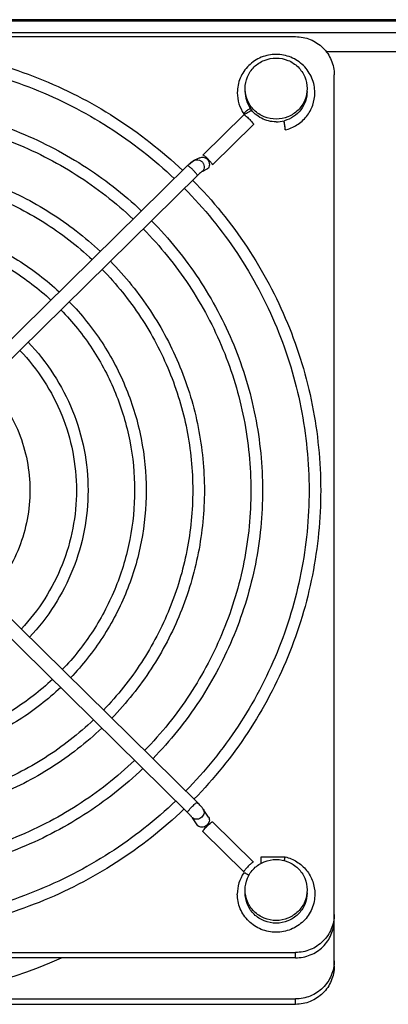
# Model space of a CAD drawing. Extents: x -1509 to 1181, y 8 to 1681.
# Tile 9 of 74: x -568 to -521, y 377 to 504. Entities that reach past the tile are written whole.
import ezdxf

# ---------------------------------------------------------------- set-up
doc = ezdxf.new("R2010")
doc.units = 0
doc.header["$LTSCALE"] = 65.395
doc.layers.get('0').update_dxf_attribs({"linetype": 'CONTINUOUS'})

msp = doc.modelspace()

# ---------------------------------------------------------------- linework, layer by layer
at = {"color": 6, "linetype": 'CONTINUOUS'}
for p, q in [((-702.17, 504.3), (-414.57, 504.3)), ((-711.57, 502.65), (-512.57, 502.65)), ((-642.57, 502.11), (-532.57, 502.11)), ((-527.57, 382.17), (-527.57, 497.18)), ((-539.24, 492.04), (-544.52, 486.83)), ((-539.24, 492.14), (-539.23, 492.13)), ((-539.24, 492.14), (-539.23, 492.13)), ((-546.48, 485.46), (-583.97, 448.54)), ((-544.91, 486.48), (-545.59, 486.16)), ((-545.22, 484.17), (-582.7, 447.27)), ((-545.22, 403.29), (-582.7, 440.19)), ((-546.48, 402), (-583.96, 438.91)), ((-545.21, 403.28), (-545.22, 403.29)), ((-543.78, 401.39), (-544.46, 402.41)), ((-537.98, 395.6), (-543.26, 400.8)), ((-537.01, 396.27), (-533.9, 396.27)), ((-533.9, 396.27), (-533.9, 396.27)), ((-539.24, 394.21), (-539.23, 394.22)), ((-539.24, 394.21), (-539.23, 394.22)), ((-642.57, 383.93), (-532.57, 383.93)), ((-532.57, 383.24), (-642.57, 383.24)), ((-642.57, 377.94), (-532.57, 377.94))]:
    msp.add_line(p, q, dxfattribs=at)
at = {"color": 9, "linetype": 'CONTINUOUS'}
for p, q in [((-414.57, 504.09), (-702.17, 504.09)), ((-512.57, 500.17), (-528.6, 500.17)), ((-532.57, 383.24), (-532.57, 383.93)), ((-532.57, 377.24), (-532.57, 377.94))]:
    msp.add_line(p, q, dxfattribs=at)
at = {"color": 2, "linetype": 'CONTINUOUS'}
for p, q in [((-544.53, 486.82), (-539.24, 492.02)), ((-539.23, 492.15), (-539.23, 492.13)), ((-537.97, 490.77), (-543.26, 485.56)), ((-534.03, 491), (-534.01, 490.82)), ((-543.9, 485.03), (-544.58, 484.72)), ((-545.17, 400.26), (-545.85, 401.29)), ((-543.26, 400.79), (-537.97, 395.58)), ((-539.24, 394.33), (-544.53, 399.53)), ((-537.01, 395.44), (-537.01, 396.27)), ((-537.01, 396.26), (-533.9, 396.26)), ((-539.23, 394.2), (-539.23, 394.22)), ((-532.57, 377.24), (-642.57, 377.24))]:
    msp.add_line(p, q, dxfattribs=at)
at = {"color": 6, "linetype": 'CONTINUOUS'}
for centre, radius, start, end in [((-535.18, 494.88), 4.89, 180.0268, 213.9907), ((-540.57, 479.46), 8.42, 133.0876, 134.576), ((-545.04, 484.98), 1.31, 114.8067, 119.5399), ((-548.47, 399.56), 4.92, 38.527, 39.695), ((-535.18, 391.47), 4.89, 146.0093, 179.9732), ((-587.56, 438.72), 60.78, 269.9879, 294.0827)]:
    msp.add_arc(centre, radius, start, end, dxfattribs=at)
at = {"color": 2, "linetype": 'CONTINUOUS'}
for centre, radius, start, end in [((-535.17, 495.05), 3.9, 180.0333, 214.3785), ((-535.07, 495.19), 4.07, 270.0267, 284.7332), ((-455.47, 501.4), 79.25, 187.3642, 187.541), ((-535.07, 495.16), 4.05, 284.7676, 284.9334), ((-535.07, 495.16), 4.04, 284.9334, 285.4266), ((-549.58, 489.07), 15.7, 7.532, 7.9611), ((-559.54, 487.72), 25.76, 6.6226, 7.6041), ((-541.03, 479.89), 7.79, 133.8794, 134.5637), ((-541.57, 480.47), 7, 132.4294, 133.8997), ((-544.32, 401.03), 0.644, 33.6075, 48.9907), ((-545.43, 401.77), 0.644, 213.6075, 228.9907)]:
    msp.add_arc(centre, radius, start, end, dxfattribs=at)
at = {"color": 9, "linetype": 'CONTINUOUS'}
msp.add_arc((-545, 402.05), 0.644, 33.6075, 48.9907, dxfattribs=at)
at = {"color": 6, "linetype": 'CONTINUOUS'}
for points, knots in [([(-532.57, 502.11), (-531.92, 502.11), (-530.61, 501.85), (-528.95, 500.76), (-527.83, 499.12), (-527.57, 497.82), (-527.57, 497.18)], [0, 0, 0, 0, 0.251766, 0.5025, 0.75177, 1, 1, 1, 1]), ([(-587.57, 500.93), (-583.85, 500.93), (-576.39, 500.23), (-565.63, 497.09), (-555.67, 491.99), (-549.8, 487.39), (-547.11, 484.84)], [0, 0, 0, 0, 0.250603, 0.500943, 0.750794, 1, 1, 1, 1]), ([(-587.57, 499.43), (-583.95, 499.43), (-576.69, 498.75), (-566.21, 495.69), (-556.52, 490.74), (-550.8, 486.26), (-548.18, 483.78)], [0, 0, 0, 0, 0.250634, 0.500991, 0.750835, 1, 1, 1, 1]), ([(-530.07, 494.88), (-530.07, 495.52), (-530.33, 496.82), (-531.45, 498.46), (-533.11, 499.56), (-535.07, 499.94), (-537.03, 499.56), (-538.69, 498.46), (-539.81, 496.82), (-540.07, 495.52), (-540.07, 494.88)], [0, 0, 0, 0, 0.124405, 0.249158, 0.374404, 0.5, 0.625596, 0.750843, 0.875595, 1, 1, 1, 1]), ([(-539.07, 495.41), (-539.07, 495.92), (-538.86, 496.96), (-537.97, 498.27), (-536.64, 499.14), (-535.59, 499.35), (-535.07, 499.35)], [0, 0, 0, 0, 0.248229, 0.4975, 0.748235, 1, 1, 1, 1]), ([(-535.07, 499.35), (-534.55, 499.35), (-533.5, 499.14), (-532.17, 498.27), (-531.28, 496.96), (-531.07, 495.92), (-531.07, 495.41)], [0, 0, 0, 0, 0.251765, 0.5025, 0.751771, 1, 1, 1, 1]), ([(-535.07, 491.47), (-535.59, 491.47), (-536.64, 491.67), (-537.97, 492.55), (-538.86, 493.86), (-539.07, 494.89), (-539.07, 495.41)], [0, 0, 0, 0, 0.251765, 0.5025, 0.751771, 1, 1, 1, 1]), ([(-531.07, 495.41), (-531.07, 494.89), (-531.28, 493.86), (-532.17, 492.55), (-533.5, 491.67), (-534.55, 491.47), (-535.07, 491.47)], [0, 0, 0, 0, 0.248229, 0.4975, 0.748235, 1, 1, 1, 1]), ([(-533.9, 490.08), (-533.36, 490.2), (-532.33, 490.64), (-531.07, 491.76), (-530.26, 493.23), (-530.07, 494.33), (-530.07, 494.88)], [0, 0, 0, 0, 0.251114, 0.501463, 0.750991, 1, 1, 1, 1]), ([(-587.57, 493.55), (-584.34, 493.55), (-577.87, 492.94), (-568.52, 490.22), (-559.86, 485.8), (-554.75, 481.82), (-552.42, 479.61)], [0, 0, 0, 0, 0.250597, 0.500934, 0.750787, 1, 1, 1, 1]), ([(-587.57, 492.05), (-584.44, 492.05), (-578.16, 491.46), (-569.1, 488.83), (-560.71, 484.55), (-555.75, 480.7), (-553.49, 478.56)], [0, 0, 0, 0, 0.250632, 0.500989, 0.750833, 1, 1, 1, 1]), ([(-587.57, 486.16), (-584.83, 486.16), (-579.34, 485.65), (-571.41, 483.35), (-564.06, 479.62), (-559.71, 476.25), (-557.72, 474.39)], [0, 0, 0, 0, 0.250589, 0.500922, 0.750777, 1, 1, 1, 1]), ([(-546.02, 485.88), (-546.04, 485.86), (-546.15, 485.77), (-546.25, 485.68), (-546.33, 485.61)], [0, 0, 0, 0, 0.234563, 1, 1, 1, 1]), ([(-545.68, 486.11), (-545.71, 486.1), (-545.83, 486.03), (-545.94, 485.94), (-546.02, 485.88)], [0, 0, 0, 0, 0.24511, 1, 1, 1, 1]), ([(-587.57, 484.66), (-584.93, 484.66), (-579.64, 484.16), (-571.99, 481.96), (-564.9, 478.37), (-560.71, 475.13), (-558.79, 473.34)], [0, 0, 0, 0, 0.25063, 0.500986, 0.750831, 1, 1, 1, 1]), ([(-545.83, 483.58), (-543.22, 480.94), (-538.52, 475.15), (-533.28, 465.3), (-530.05, 454.64), (-529.32, 447.24), (-529.32, 443.56)], [0, 0, 0, 0, 0.250815, 0.500969, 0.750621, 1, 1, 1, 1]), ([(-546.9, 482.52), (-544.36, 479.96), (-539.78, 474.32), (-534.67, 464.73), (-531.53, 454.34), (-530.82, 447.14), (-530.82, 443.56)], [0, 0, 0, 0, 0.25086, 0.501023, 0.750655, 1, 1, 1, 1]), ([(-587.57, 478.77), (-585.32, 478.77), (-580.81, 478.35), (-574.29, 476.48), (-568.25, 473.44), (-564.67, 470.69), (-563.03, 469.16)], [0, 0, 0, 0, 0.250578, 0.500905, 0.750763, 1, 1, 1, 1]), ([(-551.13, 478.35), (-548.87, 476.06), (-544.79, 471.02), (-540.25, 462.45), (-537.45, 453.19), (-536.82, 446.76), (-536.82, 443.56)], [0, 0, 0, 0, 0.250808, 0.500961, 0.750615, 1, 1, 1, 1]), ([(-587.57, 477.27), (-585.42, 477.27), (-581.11, 476.87), (-574.88, 475.09), (-569.09, 472.19), (-565.67, 469.56), (-564.1, 468.11)], [0, 0, 0, 0, 0.250627, 0.500981, 0.750827, 1, 1, 1, 1]), ([(-552.2, 477.3), (-550.01, 475.07), (-546.05, 470.19), (-541.64, 461.88), (-538.93, 452.89), (-538.32, 446.66), (-538.32, 443.56)], [0, 0, 0, 0, 0.250859, 0.501023, 0.750655, 1, 1, 1, 1]), ([(-556.44, 473.13), (-554.52, 471.17), (-551.07, 466.89), (-547.22, 459.61), (-544.85, 451.73), (-544.32, 446.28), (-544.32, 443.56)], [0, 0, 0, 0, 0.250799, 0.50095, 0.750608, 1, 1, 1, 1]), ([(-557.51, 472.08), (-555.66, 470.19), (-552.33, 466.06), (-548.62, 459.03), (-546.34, 451.44), (-545.82, 446.18), (-545.82, 443.56)], [0, 0, 0, 0, 0.250859, 0.501022, 0.750654, 1, 1, 1, 1]), ([(-561.74, 467.9), (-560.17, 466.29), (-557.34, 462.76), (-554.2, 456.76), (-552.26, 450.28), (-551.82, 445.79), (-551.82, 443.56)], [0, 0, 0, 0, 0.250787, 0.500935, 0.750598, 1, 1, 1, 1]), ([(-562.81, 466.85), (-561.31, 465.31), (-558.6, 461.93), (-555.59, 456.19), (-553.74, 449.99), (-553.32, 445.7), (-553.32, 443.56)], [0, 0, 0, 0, 0.250858, 0.501021, 0.750653, 1, 1, 1, 1]), ([(-567.05, 462.68), (-565.82, 461.41), (-563.62, 458.63), (-561.17, 453.91), (-559.66, 448.83), (-559.32, 445.31), (-559.32, 443.56)], [0, 0, 0, 0, 0.250768, 0.500912, 0.750583, 1, 1, 1, 1]), ([(-568.12, 461.63), (-566.96, 460.42), (-564.88, 457.79), (-562.57, 453.34), (-561.14, 448.54), (-560.82, 445.21), (-560.82, 443.56)], [0, 0, 0, 0, 0.250857, 0.501019, 0.750652, 1, 1, 1, 1]), ([(-572.35, 457.45), (-571.48, 456.52), (-569.9, 454.49), (-568.14, 451.07), (-567.06, 447.38), (-566.82, 444.83), (-566.82, 443.56)], [0, 0, 0, 0, 0.250736, 0.500873, 0.750558, 1, 1, 1, 1]), ([(-566.82, 443.56), (-566.82, 442.31), (-567.06, 439.79), (-568.1, 436.16), (-569.8, 432.78), (-571.33, 430.77), (-572.18, 429.84)], [0, 0, 0, 0, 0.249458, 0.499151, 0.749284, 1, 1, 1, 1]), ([(-560.82, 443.56), (-560.82, 441.92), (-561.13, 438.64), (-562.52, 433.89), (-564.78, 429.48), (-566.82, 426.86), (-567.95, 425.67)], [0, 0, 0, 0, 0.249362, 0.499002, 0.74916, 1, 1, 1, 1]), ([(-559.32, 443.56), (-559.32, 441.82), (-559.65, 438.34), (-561.13, 433.31), (-563.52, 428.65), (-565.68, 425.88), (-566.88, 424.61)], [0, 0, 0, 0, 0.249428, 0.499106, 0.749247, 1, 1, 1, 1]), ([(-553.32, 443.56), (-553.32, 441.44), (-553.73, 437.18), (-555.55, 431.04), (-558.5, 425.34), (-561.16, 421.98), (-562.64, 420.44)], [0, 0, 0, 0, 0.249358, 0.498996, 0.749155, 1, 1, 1, 1]), ([(-551.82, 443.56), (-551.82, 441.34), (-552.25, 436.89), (-554.15, 430.47), (-557.25, 424.51), (-560.03, 421), (-561.57, 419.39)], [0, 0, 0, 0, 0.249411, 0.499079, 0.749225, 1, 1, 1, 1]), ([(-545.82, 443.56), (-545.82, 440.95), (-546.33, 435.73), (-548.58, 428.2), (-552.23, 421.21), (-555.51, 417.1), (-557.33, 415.21)], [0, 0, 0, 0, 0.249355, 0.498992, 0.749152, 1, 1, 1, 1]), ([(-544.32, 443.56), (-544.32, 440.86), (-544.85, 435.44), (-547.18, 427.62), (-550.97, 420.38), (-554.38, 416.11), (-556.26, 414.16)], [0, 0, 0, 0, 0.2494, 0.499062, 0.749211, 1, 1, 1, 1]), ([(-538.32, 443.56), (-538.32, 440.47), (-538.92, 434.28), (-541.6, 425.35), (-545.95, 417.08), (-549.86, 412.21), (-552.03, 409.99)], [0, 0, 0, 0, 0.249353, 0.498989, 0.74915, 1, 1, 1, 1]), ([(-536.82, 443.56), (-536.82, 440.37), (-537.44, 433.99), (-540.21, 424.78), (-544.69, 416.25), (-548.73, 411.23), (-550.96, 408.94)], [0, 0, 0, 0, 0.249391, 0.499049, 0.7492, 1, 1, 1, 1]), ([(-530.82, 443.56), (-530.82, 439.99), (-531.52, 432.83), (-534.63, 422.5), (-539.68, 412.95), (-544.21, 407.33), (-546.72, 404.77)], [0, 0, 0, 0, 0.249351, 0.498987, 0.749148, 1, 1, 1, 1]), ([(-529.32, 443.56), (-529.32, 439.89), (-530.04, 432.54), (-533.23, 421.93), (-538.42, 412.12), (-543.08, 406.35), (-545.66, 403.71)], [0, 0, 0, 0, 0.249385, 0.49904, 0.749193, 1, 1, 1, 1]), ([(-563.92, 419.17), (-565.49, 417.69), (-568.93, 415.02), (-574.76, 412.07), (-581.05, 410.25), (-585.4, 409.84), (-587.57, 409.84)], [0, 0, 0, 0, 0.24916, 0.499002, 0.749363, 1, 1, 1, 1]), ([(-562.85, 418.12), (-564.49, 416.57), (-568.09, 413.77), (-574.18, 410.67), (-580.75, 408.77), (-585.3, 408.34), (-587.57, 408.34)], [0, 0, 0, 0, 0.249226, 0.49908, 0.749412, 1, 1, 1, 1]), ([(-558.61, 413.95), (-560.53, 412.13), (-564.74, 408.84), (-571.87, 405.2), (-579.57, 402.96), (-584.91, 402.45), (-587.57, 402.45)], [0, 0, 0, 0, 0.249159, 0.499001, 0.749361, 1, 1, 1, 1]), ([(-557.54, 412.89), (-559.53, 411), (-563.9, 407.59), (-571.29, 403.8), (-579.28, 401.48), (-584.81, 400.95), (-587.57, 400.95)], [0, 0, 0, 0, 0.249214, 0.499066, 0.749403, 1, 1, 1, 1]), ([(-553.31, 408.72), (-555.58, 406.56), (-560.55, 402.66), (-568.98, 398.33), (-578.1, 395.67), (-584.42, 395.07), (-587.57, 395.07)], [0, 0, 0, 0, 0.249158, 0.499, 0.74936, 1, 1, 1, 1]), ([(-552.24, 407.67), (-554.58, 405.44), (-559.7, 401.41), (-568.4, 396.94), (-577.8, 394.18), (-584.32, 393.57), (-587.57, 393.57)], [0, 0, 0, 0, 0.249205, 0.499055, 0.749396, 1, 1, 1, 1]), ([(-548, 403.5), (-550.62, 401), (-556.36, 396.48), (-566.1, 391.46), (-576.63, 388.37), (-583.93, 387.68), (-587.57, 387.68)], [0, 0, 0, 0, 0.249157, 0.498999, 0.74936, 1, 1, 1, 1]), ([(-544.69, 402.71), (-544.73, 402.76), (-544.89, 402.95), (-545.07, 403.14), (-545.21, 403.28)], [0, 0, 0, 0, 0.234103, 1, 1, 1, 1]), ([(-546.94, 402.45), (-549.62, 399.87), (-555.51, 395.22), (-565.51, 390.07), (-576.33, 386.89), (-583.83, 386.18), (-587.57, 386.18)], [0, 0, 0, 0, 0.249199, 0.499048, 0.749391, 1, 1, 1, 1]), ([(-545.96, 401.42), (-545.98, 401.45), (-546.05, 401.53), (-546.21, 401.73), (-546.37, 401.89), (-546.48, 402)], [0, 0, 0, 0, 0.143291, 0.389007, 1, 1, 1, 1]), ([(-544.46, 402.41), (-544.47, 402.43), (-544.53, 402.5), (-544.58, 402.58), (-544.62, 402.63)], [0, 0, 0, 0, 0.237883, 1, 1, 1, 1]), ([(-539.07, 392), (-539.07, 392.51), (-538.86, 393.55), (-537.97, 394.86), (-536.64, 395.74), (-535.59, 395.94), (-535.07, 395.94)], [0, 0, 0, 0, 0.248229, 0.4975, 0.748235, 1, 1, 1, 1]), ([(-535.07, 395.94), (-534.55, 395.94), (-533.5, 395.74), (-532.17, 394.86), (-531.28, 393.55), (-531.07, 392.51), (-531.07, 392)], [0, 0, 0, 0, 0.251765, 0.5025, 0.751771, 1, 1, 1, 1]), ([(-533.98, 395.79), (-533.97, 395.82), (-533.96, 395.93), (-533.94, 396.03), (-533.93, 396.11)], [0, 0, 0, 0, 0.287354, 1, 1, 1, 1]), ([(-533.93, 396.11), (-533.93, 396.13), (-533.92, 396.17), (-533.91, 396.22), (-533.9, 396.25), (-533.9, 396.27), (-533.9, 396.27)], [0, 0, 0, 0, 0.414409, 0.723242, 0.919701, 1, 1, 1, 1]), ([(-533.9, 396.27), (-533.36, 396.14), (-532.33, 395.71), (-531.07, 394.59), (-530.26, 393.12), (-530.07, 392.02), (-530.07, 391.47)], [0, 0, 0, 0, 0.251114, 0.501463, 0.750991, 1, 1, 1, 1]), ([(-533.9, 396.27), (-533.9, 396.27), (-533.9, 396.27), (-533.9, 396.26), (-533.9, 396.26)], [0, 0, 0, 0, 0.273898, 1, 1, 1, 1]), ([(-530.07, 391.47), (-530.07, 390.83), (-530.33, 389.53), (-531.45, 387.88), (-533.11, 386.79), (-535.07, 386.41), (-537.03, 386.79), (-538.69, 387.89), (-539.81, 389.53), (-540.07, 390.83), (-540.07, 391.47)], [0, 0, 0, 0, 0.124405, 0.249158, 0.374404, 0.5, 0.625596, 0.750843, 0.875595, 1, 1, 1, 1]), ([(-535.07, 388.06), (-535.59, 388.06), (-536.64, 388.27), (-537.97, 389.14), (-538.86, 390.45), (-539.07, 391.49), (-539.07, 392)], [0, 0, 0, 0, 0.251765, 0.5025, 0.751771, 1, 1, 1, 1]), ([(-531.07, 392), (-531.07, 391.49), (-531.28, 390.45), (-532.17, 389.14), (-533.5, 388.27), (-534.55, 388.06), (-535.07, 388.06)], [0, 0, 0, 0, 0.248229, 0.4975, 0.748235, 1, 1, 1, 1]), ([(-527.57, 388.85), (-527.57, 388.21), (-527.83, 386.91), (-528.95, 385.28), (-530.61, 384.18), (-531.92, 383.93), (-532.57, 383.93)], [0, 0, 0, 0, 0.24823, 0.4975, 0.748234, 1, 1, 1, 1]), ([(-532.57, 383.24), (-531.92, 383.24), (-530.61, 383.49), (-528.95, 384.58), (-527.83, 386.22), (-527.57, 387.52), (-527.57, 388.16)], [0, 0, 0, 0, 0.251766, 0.5025, 0.75177, 1, 1, 1, 1]), ([(-527.57, 382.86), (-527.57, 382.22), (-527.83, 380.92), (-528.95, 379.29), (-530.61, 378.19), (-531.92, 377.94), (-532.57, 377.94)], [0, 0, 0, 0, 0.24823, 0.4975, 0.748234, 1, 1, 1, 1])]:
    msp.add_open_spline(points, degree=3, knots=knots, dxfattribs=at)
at = {"color": 2, "linetype": 'CONTINUOUS'}
for points, knots in [([(-531.07, 495.05), (-531.07, 494.63), (-531.21, 493.77), (-531.83, 492.63), (-532.78, 491.73), (-533.58, 491.37), (-533.99, 491.26)], [0, 0, 0, 0, 0.24857, 0.497883, 0.748375, 1, 1, 1, 1]), ([(-539.24, 492.04), (-539.24, 492.04), (-539.22, 492.04), (-539.21, 492.04), (-539.2, 492.03)], [0, 0, 0, 0, 0.170727, 1, 1, 1, 1]), ([(-539.11, 492.32), (-539.14, 492.28), (-539.18, 492.24), (-539.22, 492.18), (-539.23, 492.16), (-539.23, 492.15)], [0, 0, 0, 0, 0.65143, 0.862777, 1, 1, 1, 1]), ([(-539.23, 492.13), (-539.22, 492.12), (-539.19, 492.12), (-539.16, 492.12), (-539.14, 492.13)], [0, 0, 0, 0, 0.351023, 1, 1, 1, 1]), ([(-539.17, 492.02), (-539.12, 492), (-539.02, 491.92), (-538.78, 491.72), (-538.52, 491.47), (-538.27, 491.2), (-538.12, 491.02), (-538.02, 490.89), (-537.98, 490.81), (-537.97, 490.78), (-537.97, 490.77)], [0, 0, 0, 0, 0.088017, 0.217774, 0.545336, 0.708223, 0.84704, 0.947245, 0.979736, 1, 1, 1, 1]), ([(-539.14, 492.13), (-539.14, 492.13), (-539.11, 492.14), (-539.08, 492.15), (-539.06, 492.16)], [0, 0, 0, 0, 0.218491, 1, 1, 1, 1]), ([(-538.39, 492.85), (-538.53, 492.77), (-538.77, 492.6), (-539.01, 492.41), (-539.11, 492.32)], [0, 0, 0, 0, 0.547515, 1, 1, 1, 1]), ([(-539.06, 492.16), (-538.93, 492.21), (-538.65, 492.37), (-538.38, 492.54), (-538.24, 492.65)], [0, 0, 0, 0, 0.440201, 1, 1, 1, 1]), ([(-535.07, 491.11), (-535.72, 491.11), (-537.02, 491.43), (-538.03, 492.32), (-538.39, 492.85)], [0, 0, 0, 0, 0.501482, 1, 1, 1, 1]), ([(-534.01, 490.82), (-534, 490.76), (-533.98, 490.57), (-533.95, 490.38), (-533.93, 490.24)], [0, 0, 0, 0, 0.291984, 1, 1, 1, 1]), ([(-533.91, 490.27), (-533.91, 490.3), (-533.93, 490.44), (-533.94, 490.58), (-533.96, 490.7)], [0, 0, 0, 0, 0.208498, 1, 1, 1, 1]), ([(-533.93, 490.24), (-533.93, 490.22), (-533.92, 490.18), (-533.91, 490.13), (-533.91, 490.1), (-533.9, 490.09), (-533.9, 490.08), (-533.9, 490.08), (-533.9, 490.08)], [0, 0, 0, 0, 0.429038, 0.742957, 0.854297, 0.934251, 0.982538, 1, 1, 1, 1]), ([(-533.9, 490.17), (-533.9, 490.18), (-533.91, 490.21), (-533.91, 490.24), (-533.91, 490.27)], [0, 0, 0, 0, 0.220781, 1, 1, 1, 1]), ([(-533.9, 490.09), (-533.9, 490.1), (-533.9, 490.12), (-533.9, 490.15), (-533.9, 490.17)], [0, 0, 0, 0, 0.166182, 1, 1, 1, 1]), ([(-533.9, 490.08), (-533.9, 490.08), (-533.9, 490.08), (-533.9, 490.09), (-533.9, 490.09)], [0, 0, 0, 0, 0.273922, 1, 1, 1, 1]), ([(-544.34, 486.74), (-544.38, 486.77), (-544.43, 486.8), (-544.49, 486.84), (-544.51, 486.84)], [0, 0, 0, 0, 0.650256, 1, 1, 1, 1]), ([(-543.26, 485.56), (-543.26, 485.57), (-543.27, 485.6), (-543.3, 485.66), (-543.37, 485.77), (-543.5, 485.92), (-543.65, 486.1), (-543.83, 486.28), (-544.06, 486.5), (-544.23, 486.66), (-544.34, 486.74)], [0, 0, 0, 0, 0.018872, 0.048154, 0.137387, 0.261963, 0.411671, 0.573909, 0.734925, 1, 1, 1, 1]), ([(-546.29, 485.63), (-546.21, 485.71), (-546.09, 485.81), (-545.94, 485.92), (-545.88, 485.96), (-545.85, 485.97)], [0, 0, 0, 0, 0.613796, 0.840204, 1, 1, 1, 1]), ([(-544.91, 486.48), (-544.82, 486.52), (-544.63, 486.57), (-544.23, 486.52), (-543.79, 486.2), (-543.64, 485.68), (-543.72, 485.28), (-543.83, 485.11), (-543.9, 485.03)], [0, 0, 0, 0, 0.121985, 0.245561, 0.4961, 0.749946, 0.87619, 1, 1, 1, 1]), ([(-544.58, 484.72), (-544.61, 484.7), (-544.7, 484.64), (-544.92, 484.47), (-545.09, 484.31), (-545.22, 484.19)], [0, 0, 0, 0, 0.153586, 0.383623, 1, 1, 1, 1]), ([(-543.78, 401.39), (-543.73, 401.31), (-543.66, 401.13), (-543.68, 400.83), (-543.81, 400.55), (-544.02, 400.31), (-544.31, 400.14), (-544.62, 400.07), (-544.92, 400.11), (-545.1, 400.2), (-545.17, 400.26)], [0, 0, 0, 0, 0.113888, 0.233219, 0.360236, 0.493242, 0.627858, 0.759035, 0.88318, 1, 1, 1, 1]), ([(-544.53, 399.53), (-544.53, 399.55), (-544.52, 399.58), (-544.48, 399.64), (-544.43, 399.72), (-544.32, 399.86), (-544.16, 400.05), (-543.94, 400.28), (-543.71, 400.49), (-543.53, 400.65), (-543.41, 400.74), (-543.34, 400.78), (-543.3, 400.8), (-543.27, 400.81), (-543.26, 400.8)], [0, 0, 0, 0, 0.023014, 0.061273, 0.114269, 0.180415, 0.342888, 0.526528, 0.705933, 0.856332, 0.914046, 0.957481, 0.985653, 1, 1, 1, 1]), ([(-538.16, 395.51), (-538.27, 395.42), (-538.44, 395.27), (-538.67, 395.05), (-538.85, 394.87), (-539, 394.69), (-539.13, 394.54), (-539.2, 394.43), (-539.24, 394.36), (-539.24, 394.34), (-539.24, 394.33)], [0, 0, 0, 0, 0.265075, 0.426091, 0.588329, 0.738037, 0.862613, 0.951846, 0.981128, 1, 1, 1, 1]), ([(-537.99, 395.6), (-538.01, 395.6), (-538.07, 395.57), (-538.12, 395.53), (-538.16, 395.51)], [0, 0, 0, 0, 0.349744, 1, 1, 1, 1]), ([(-539.23, 394.22), (-539.22, 394.23), (-539.15, 394.22), (-539.1, 394.21), (-539.06, 394.19)], [0, 0, 0, 0, 0.314139, 1, 1, 1, 1]), ([(-539.06, 394.19), (-538.99, 394.16), (-538.82, 394.07), (-538.65, 393.98), (-538.56, 393.92)], [0, 0, 0, 0, 0.435876, 1, 1, 1, 1]), ([(-535.07, 387.71), (-535.59, 387.71), (-536.64, 387.91), (-537.97, 388.78), (-538.86, 390.09), (-539.07, 391.13), (-539.07, 391.65)], [0, 0, 0, 0, 0.251765, 0.5025, 0.751771, 1, 1, 1, 1]), ([(-531.07, 391.65), (-531.07, 391.13), (-531.28, 390.09), (-532.17, 388.78), (-533.5, 387.91), (-534.55, 387.71), (-535.07, 387.71)], [0, 0, 0, 0, 0.248229, 0.4975, 0.748235, 1, 1, 1, 1]), ([(-527.57, 382.17), (-527.57, 381.53), (-527.83, 380.23), (-528.95, 378.59), (-530.61, 377.5), (-531.92, 377.24), (-532.57, 377.24)], [0, 0, 0, 0, 0.24823, 0.4975, 0.748235, 1, 1, 1, 1])]:
    msp.add_open_spline(points, degree=3, knots=knots, dxfattribs=at)
for points in [[(-539.24, 492.02), (-539.24, 492.03), (-539.24, 492.03), (-539.24, 492.04)], [(-539.2, 492.03), (-539.19, 492.03), (-539.18, 492.03), (-539.17, 492.02)], [(-544.52, 486.83), (-544.53, 486.83), (-544.53, 486.82), (-544.53, 486.82)], [(-544.51, 486.84), (-544.52, 486.84), (-544.52, 486.83), (-544.52, 486.83)], [(-545.22, 484.19), (-545.22, 484.18), (-545.22, 484.18), (-545.22, 484.17)], [(-543.26, 400.8), (-543.26, 400.8), (-543.26, 400.79), (-543.26, 400.79)], [(-537.98, 395.6), (-537.98, 395.6), (-537.99, 395.6), (-537.99, 395.6)], [(-537.97, 395.58), (-537.97, 395.59), (-537.97, 395.59), (-537.98, 395.6)]]:
    msp.add_open_spline(points, degree=3, dxfattribs=at)
at = {"color": 9, "linetype": 'CONTINUOUS'}
for points in [[(-546.48, 485.46), (-546.49, 485.45), (-546.49, 485.45), (-546.49, 485.44)], [(-546.47, 485.46), (-546.48, 485.46), (-546.48, 485.46), (-546.48, 485.46)], [(-545.85, 485.97), (-545.78, 486.05), (-545.69, 486.12), (-545.59, 486.16)], [(-545.59, 486.16), (-545.51, 486.2), (-545.42, 486.22), (-545.34, 486.23)], [(-545.22, 403.29), (-545.22, 403.28), (-545.22, 403.28), (-545.22, 403.27)], [(-546.48, 402), (-546.49, 402.01), (-546.49, 402.01), (-546.49, 402.02)]]:
    msp.add_open_spline(points, degree=3, dxfattribs=at)
for points, knots in [([(-546.3, 485.37), (-546.34, 485.39), (-546.39, 485.43), (-546.45, 485.46), (-546.47, 485.46)], [0, 0, 0, 0, 0.649625, 1, 1, 1, 1]), ([(-545.85, 484.97), (-545.89, 485.01), (-546.04, 485.15), (-546.19, 485.28), (-546.3, 485.37)], [0, 0, 0, 0, 0.286664, 1, 1, 1, 1]), ([(-545.34, 486.23), (-545.21, 486.25), (-544.95, 486.21), (-544.73, 486.07), (-544.64, 485.98)], [0, 0, 0, 0, 0.493831, 1, 1, 1, 1]), ([(-544.64, 485.98), (-544.55, 485.9), (-544.42, 485.7), (-544.33, 485.35), (-544.38, 485.01), (-544.5, 484.8), (-544.58, 484.72)], [0, 0, 0, 0, 0.253392, 0.506659, 0.756054, 1, 1, 1, 1]), ([(-545.29, 484.34), (-545.36, 484.44), (-545.55, 484.66), (-545.74, 484.86), (-545.85, 484.97)], [0, 0, 0, 0, 0.440084, 1, 1, 1, 1]), ([(-545.24, 484.26), (-545.25, 484.27), (-545.26, 484.29), (-545.28, 484.32), (-545.29, 484.34)], [0, 0, 0, 0, 0.219306, 1, 1, 1, 1]), ([(-545.22, 484.19), (-545.22, 484.19), (-545.22, 484.22), (-545.23, 484.24), (-545.24, 484.26)], [0, 0, 0, 0, 0.170966, 1, 1, 1, 1]), ([(-546.41, 402.17), (-546.34, 402.27), (-546.16, 402.48), (-545.97, 402.69), (-545.85, 402.8)], [0, 0, 0, 0, 0.440084, 1, 1, 1, 1]), ([(-545.85, 402.8), (-545.78, 402.87), (-545.64, 403), (-545.46, 403.16), (-545.33, 403.25), (-545.26, 403.29), (-545.23, 403.29), (-545.22, 403.29)], [0, 0, 0, 0, 0.382681, 0.699213, 0.910443, 0.9694, 1, 1, 1, 1]), ([(-546.49, 402.02), (-546.49, 402.02), (-546.48, 402.05), (-546.47, 402.07), (-546.46, 402.09)], [0, 0, 0, 0, 0.170966, 1, 1, 1, 1]), ([(-546.46, 402.09), (-546.46, 402.1), (-546.44, 402.12), (-546.43, 402.15), (-546.41, 402.17)], [0, 0, 0, 0, 0.219306, 1, 1, 1, 1]), ([(-544.46, 402.41), (-544.42, 402.34), (-544.35, 402.18), (-544.35, 401.81), (-544.5, 401.55), (-544.64, 401.41)], [0, 0, 0, 0, 0.233874, 0.477457, 1, 1, 1, 1]), ([(-544.64, 401.41), (-544.8, 401.25), (-545.13, 401.09), (-545.58, 401.12), (-545.77, 401.22), (-545.85, 401.29)], [0, 0, 0, 0, 0.520847, 0.768342, 1, 1, 1, 1])]:
    msp.add_open_spline(points, degree=3, knots=knots, dxfattribs=at)

doc.saveas('drawing.dxf')
